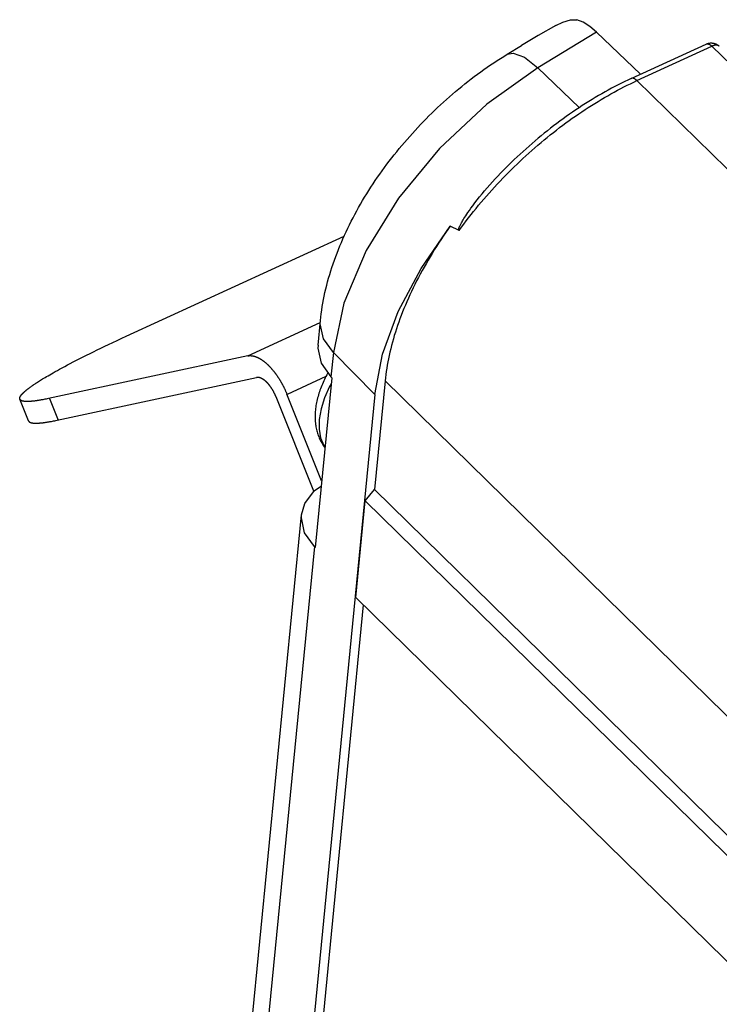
# Model space of a CAD drawing. Extents: x 0 to 594, y 0 to 420.
# Tile 97 of 131: x 450.34 to 456.32, y 177.3 to 185.72. Entities that reach past the tile are written whole.
import ezdxf

# ---------------------------------------------------------------- set-up
doc = ezdxf.new("R2010")
doc.units = 0
doc.header["$LTSCALE"] = 32.67
doc.layers.get('0').update_dxf_attribs({"linetype": 'CONTINUOUS'})

msp = doc.modelspace()

# ---------------------------------------------------------------- linework, layer by layer
at = {"color": 9, "linetype": 'CONTINUOUS'}
for p, q in [((455.2729, 185.6084), (454.7725, 185.3036)), ((455.6185, 185.1947), (456.2595, 185.489)), ((456.2595, 185.489), (513.2441, 129.6379)), ((455.125, 184.9643), (454.7725, 185.3036)), ((455.6185, 185.1947), (512.6032, 129.3437)), ((452.2919, 182.843), (452.912, 183.1277)), ((453.024, 182.8716), (453.0036, 182.663)), ((453.3782, 182.5121), (453.024, 182.8716)), ((452.9598, 182.6659), (452.628, 182.5136)), ((453.4662, 182.6303), (510.3904, 126.8386)), ((450.5989, 182.4802), (450.6729, 182.2953)), ((452.8619, 181.2132), (451.2678, 164.9025))]:
    msp.add_line(p, q, dxfattribs=at)
at = {"color": 7, "linetype": 'CONTINUOUS'}
for p, q in [((455.2729, 185.6084), (455.6484, 185.2492)), ((454.5082, 185.42), (454.6323, 185.4955)), ((455.5697, 185.2131), (456.2107, 185.5074)), ((454.0982, 183.9154), (454.0228, 183.9516)), ((451.2537, 183.0111), (453.1154, 183.8659)), ((452.8933, 182.9359), (452.9137, 183.1445)), ((451.1398, 182.9581), (451.1771, 182.9756)), ((451.1771, 182.9756), (451.2151, 182.9933)), ((451.2151, 182.9933), (451.2537, 183.0111)), ((450.975, 182.879), (451.0062, 182.8942)), ((451.0062, 182.8942), (451.0379, 182.9096)), ((451.0379, 182.9096), (451.0702, 182.9251)), ((451.0702, 182.9251), (451.103, 182.9407)), ((451.103, 182.9407), (451.1398, 182.9581)), ((452.2925, 182.8431), (450.5886, 182.478)), ((450.8013, 182.7915), (450.8286, 182.8056)), ((450.8286, 182.8056), (450.8566, 182.8199)), ((450.8566, 182.8199), (450.8853, 182.8344)), ((450.8853, 182.8344), (450.9146, 182.8491)), ((450.9146, 182.8491), (450.9445, 182.864)), ((450.9445, 182.864), (450.975, 182.879)), ((452.3595, 182.8366), (452.361, 182.8361)), ((452.361, 182.8361), (452.3625, 182.8355)), ((452.3647, 182.8347), (452.3662, 182.8341)), ((452.3662, 182.8341), (452.3677, 182.8335)), ((452.3677, 182.8335), (452.3692, 182.8328)), ((452.3692, 182.8328), (452.3708, 182.8322)), ((452.3708, 182.8322), (452.3723, 182.8316)), ((452.3723, 182.8316), (452.3738, 182.8309)), ((452.3738, 182.8309), (452.3753, 182.8302)), ((452.3753, 182.8302), (452.3768, 182.8295)), ((452.3768, 182.8295), (452.3784, 182.8288)), ((452.3784, 182.8288), (452.3799, 182.8281)), ((452.3822, 182.8269), (452.3837, 182.8262)), ((452.3837, 182.8262), (452.3853, 182.8254)), ((452.3853, 182.8254), (452.3868, 182.8246)), ((452.3868, 182.8246), (452.3884, 182.8238)), ((452.3884, 182.8238), (452.3899, 182.8229)), ((452.3899, 182.8229), (452.3915, 182.8221)), ((452.3915, 182.8221), (452.393, 182.8212)), ((452.393, 182.8212), (452.3946, 182.8204)), ((452.3946, 182.8204), (452.3961, 182.8195)), ((452.3961, 182.8195), (452.3977, 182.8186)), ((452.3977, 182.8186), (452.3992, 182.8176)), ((452.3992, 182.8176), (452.4008, 182.8167)), ((452.4008, 182.8167), (452.4024, 182.8157)), ((452.4024, 182.8157), (452.4039, 182.8148)), ((452.4039, 182.8148), (452.4055, 182.8138)), ((452.4055, 182.8138), (452.4071, 182.8128)), ((452.4071, 182.8128), (452.4086, 182.8118)), ((452.4086, 182.8118), (452.4102, 182.8108)), ((452.4102, 182.8108), (452.4118, 182.8097)), ((452.4118, 182.8097), (452.4134, 182.8087)), ((452.4134, 182.8087), (452.4149, 182.8076)), ((452.4149, 182.8076), (452.4165, 182.8065)), ((452.4165, 182.8065), (452.4181, 182.8054)), ((452.4181, 182.8054), (452.4197, 182.8043)), ((452.4197, 182.8043), (452.4212, 182.8032)), ((452.4212, 182.8032), (452.4228, 182.802)), ((452.4252, 182.8003), (452.4268, 182.7991)), ((452.4268, 182.7991), (452.4283, 182.7979)), ((452.4283, 182.7979), (452.4299, 182.7967)), ((450.6476, 182.7089), (450.6659, 182.7191)), ((450.6659, 182.7191), (450.6846, 182.7294)), ((450.6846, 182.7294), (450.7062, 182.7412)), ((450.7062, 182.7412), (450.7285, 182.7531)), ((450.7285, 182.7531), (450.7513, 182.7653)), ((450.7513, 182.7653), (450.7747, 182.7776)), ((450.7747, 182.7776), (450.8013, 182.7915)), ((452.4299, 182.7967), (452.4315, 182.7955)), ((452.4315, 182.7955), (452.4331, 182.7942)), ((452.4331, 182.7942), (452.4347, 182.793)), ((452.4347, 182.793), (452.4363, 182.7917)), ((452.4363, 182.7917), (452.4378, 182.7904)), ((452.4378, 182.7904), (452.4394, 182.7892)), ((452.4394, 182.7892), (452.441, 182.7878)), ((452.441, 182.7878), (452.4426, 182.7865)), ((452.4426, 182.7865), (452.4442, 182.7852)), ((452.4442, 182.7852), (452.4458, 182.7839)), ((452.4458, 182.7839), (452.4473, 182.7825)), ((452.4473, 182.7825), (452.4489, 182.7811)), ((452.4489, 182.7811), (452.4505, 182.7797)), ((452.4505, 182.7797), (452.4521, 182.7783)), ((452.4521, 182.7783), (452.4537, 182.7769)), ((452.4537, 182.7769), (452.4552, 182.7755)), ((452.4552, 182.7755), (452.4568, 182.774)), ((452.4568, 182.774), (452.4584, 182.7726)), ((452.4584, 182.7726), (452.46, 182.7711)), ((452.46, 182.7711), (452.4616, 182.7696)), ((452.4616, 182.7696), (452.4631, 182.7682)), ((452.4631, 182.7682), (452.4647, 182.7666)), ((452.4647, 182.7666), (452.4663, 182.7651)), ((452.4663, 182.7651), (452.4679, 182.7636)), ((452.4679, 182.7636), (452.4694, 182.7621)), ((452.4694, 182.7621), (452.471, 182.7605)), ((452.471, 182.7605), (452.4726, 182.7589)), ((452.4726, 182.7589), (452.4741, 182.7573)), ((452.4741, 182.7573), (452.4757, 182.7558)), ((452.4757, 182.7558), (452.478, 182.7533)), ((452.478, 182.7533), (452.4804, 182.7509)), ((452.4804, 182.7509), (452.4827, 182.7484)), ((452.4827, 182.7484), (452.4851, 182.7459)), ((452.4851, 182.7459), (452.4874, 182.7434)), ((452.4874, 182.7434), (452.4897, 182.7409)), ((452.4897, 182.7409), (452.492, 182.7383)), ((452.492, 182.7383), (452.4943, 182.7357)), ((452.4943, 182.7357), (452.4967, 182.7331)), ((452.4967, 182.7331), (452.499, 182.7304)), ((452.499, 182.7304), (452.5013, 182.7277)), ((452.5013, 182.7277), (452.5036, 182.725)), ((452.5036, 182.725), (452.5058, 182.7223)), ((452.5058, 182.7223), (452.5081, 182.7195)), ((452.5081, 182.7195), (452.5104, 182.7168)), ((452.5104, 182.7168), (452.5127, 182.714)), ((452.5127, 182.714), (452.5149, 182.7111)), ((450.5126, 182.6293), (450.5213, 182.6348)), ((450.5213, 182.6348), (450.5301, 182.6403)), ((450.5301, 182.6403), (450.5392, 182.6458)), ((450.5392, 182.6458), (450.5504, 182.6526)), ((450.5504, 182.6526), (450.5618, 182.6595)), ((450.5618, 182.6595), (450.5735, 182.6664)), ((450.5735, 182.6664), (450.5856, 182.6735)), ((450.5856, 182.6735), (450.5999, 182.6818)), ((450.5999, 182.6818), (450.6147, 182.6903)), ((450.6147, 182.6903), (450.6298, 182.6989)), ((450.6298, 182.6989), (450.6476, 182.7089)), ((450.6626, 182.2931), (452.3659, 182.6581)), ((452.4125, 182.6494), (452.4116, 182.6498)), ((452.4134, 182.6489), (452.4125, 182.6494)), ((452.4144, 182.6484), (452.4134, 182.6489)), ((452.4153, 182.6479), (452.4144, 182.6484)), ((452.4162, 182.6474), (452.4153, 182.6479)), ((452.4171, 182.6469), (452.4162, 182.6474)), ((452.418, 182.6463), (452.4171, 182.6469)), ((452.419, 182.6458), (452.418, 182.6463)), ((452.4199, 182.6452), (452.419, 182.6458)), ((452.4208, 182.6447), (452.4199, 182.6452)), ((452.4218, 182.6441), (452.4208, 182.6447)), ((452.4227, 182.6435), (452.4218, 182.6441)), ((452.4236, 182.6429), (452.4227, 182.6435)), ((452.4245, 182.6423), (452.4236, 182.6429)), ((452.4255, 182.6417), (452.4245, 182.6423)), ((452.4264, 182.6411), (452.4255, 182.6417)), ((452.4273, 182.6405), (452.4264, 182.6411)), ((452.4283, 182.6398), (452.4273, 182.6405)), ((452.4292, 182.6392), (452.4283, 182.6398)), ((452.4302, 182.6385), (452.4292, 182.6392)), ((452.4311, 182.6378), (452.4302, 182.6385)), ((452.4334, 182.6361), (452.4325, 182.6368)), ((452.4344, 182.6354), (452.4334, 182.6361)), ((452.4353, 182.6347), (452.4344, 182.6354)), ((452.4363, 182.6339), (452.4353, 182.6347)), ((452.4372, 182.6332), (452.4363, 182.6339)), ((452.4381, 182.6324), (452.4372, 182.6332)), ((452.4391, 182.6317), (452.4381, 182.6324)), ((452.44, 182.6309), (452.4391, 182.6317)), ((452.4409, 182.6301), (452.44, 182.6309)), ((452.4419, 182.6293), (452.4409, 182.6301)), ((452.5179, 182.7073), (452.5202, 182.7045)), ((452.5202, 182.7045), (452.5224, 182.7015)), ((452.5224, 182.7015), (452.5246, 182.6986)), ((452.5246, 182.6986), (452.5268, 182.6957)), ((452.5268, 182.6957), (452.529, 182.6927)), ((452.529, 182.6927), (452.5312, 182.6897)), ((452.5312, 182.6897), (452.5334, 182.6867)), ((452.5334, 182.6867), (452.5356, 182.6837)), ((452.5356, 182.6837), (452.5378, 182.6806)), ((452.5378, 182.6806), (452.5399, 182.6775)), ((452.5399, 182.6775), (452.5421, 182.6745)), ((452.5421, 182.6745), (452.5442, 182.6713)), ((452.5442, 182.6713), (452.5464, 182.6682)), ((452.5464, 182.6682), (452.5485, 182.6651)), ((452.5485, 182.6651), (452.5506, 182.6619)), ((452.5506, 182.6619), (452.5527, 182.6587)), ((452.5527, 182.6587), (452.5548, 182.6555)), ((452.5548, 182.6555), (452.5569, 182.6523)), ((452.5569, 182.6523), (452.5589, 182.649)), ((452.5589, 182.649), (452.561, 182.6458)), ((452.561, 182.6458), (452.563, 182.6425)), ((452.563, 182.6425), (452.5651, 182.6392)), ((452.5651, 182.6392), (452.5671, 182.6359)), ((452.5671, 182.6359), (452.5691, 182.6325)), ((452.5691, 182.6325), (452.5711, 182.6292)), ((453.0097, 182.6568), (452.868, 181.207)), ((453.0097, 182.6568), (453.0036, 182.663)), ((453.4662, 182.6303), (453.3756, 181.7024)), ((450.3919, 182.5438), (450.3937, 182.5454)), ((450.3937, 182.5454), (450.3957, 182.547)), ((450.3957, 182.547), (450.3976, 182.5486)), ((450.3976, 182.5486), (450.3996, 182.5503)), ((450.3996, 182.5503), (450.4016, 182.5519)), ((450.4016, 182.5519), (450.4037, 182.5536)), ((450.4037, 182.5536), (450.4058, 182.5553)), ((450.4058, 182.5553), (450.409, 182.5578)), ((450.409, 182.5578), (450.4123, 182.5604)), ((450.4123, 182.5604), (450.4156, 182.563)), ((450.4156, 182.563), (450.4191, 182.5656)), ((450.4191, 182.5656), (450.4226, 182.5682)), ((450.4226, 182.5682), (450.4262, 182.5709)), ((450.4262, 182.5709), (450.4299, 182.5736)), ((450.4299, 182.5736), (450.4336, 182.5764)), ((450.4336, 182.5764), (450.4375, 182.5792)), ((450.4375, 182.5792), (450.4414, 182.582)), ((450.4414, 182.582), (450.4454, 182.5848)), ((450.4454, 182.5848), (450.4508, 182.5886)), ((450.4578, 182.5934), (450.4635, 182.5973)), ((450.4635, 182.5973), (450.4694, 182.6013)), ((450.4694, 182.6013), (450.4754, 182.6053)), ((450.4754, 182.6053), (450.4816, 182.6094)), ((450.4816, 182.6094), (450.4878, 182.6135)), ((450.4878, 182.6135), (450.4959, 182.6187)), ((450.4959, 182.6187), (450.5041, 182.624)), ((450.5041, 182.624), (450.5126, 182.6293)), ((452.4428, 182.6285), (452.4419, 182.6293)), ((452.4438, 182.6277), (452.4428, 182.6285)), ((452.4447, 182.6269), (452.4438, 182.6277)), ((452.4456, 182.6261), (452.4447, 182.6269)), ((452.4466, 182.6253), (452.4456, 182.6261)), ((452.4475, 182.6244), (452.4466, 182.6253)), ((452.4485, 182.6236), (452.4475, 182.6244)), ((452.4494, 182.6227), (452.4485, 182.6236)), ((452.4503, 182.6218), (452.4494, 182.6227)), ((452.4513, 182.6209), (452.4503, 182.6218)), ((452.4522, 182.62), (452.4513, 182.6209)), ((452.4531, 182.6191), (452.4522, 182.62)), ((452.4541, 182.6182), (452.4531, 182.6191)), ((452.455, 182.6173), (452.4541, 182.6182)), ((452.4559, 182.6164), (452.455, 182.6173)), ((452.4569, 182.6154), (452.4559, 182.6164)), ((452.4578, 182.6145), (452.4569, 182.6154)), ((452.4587, 182.6135), (452.4578, 182.6145)), ((452.4597, 182.6126), (452.4587, 182.6135)), ((452.462, 182.6101), (452.461, 182.6111)), ((452.4629, 182.6091), (452.462, 182.6101)), ((452.4638, 182.6081), (452.4629, 182.6091)), ((452.4647, 182.6071), (452.4638, 182.6081)), ((452.4657, 182.6061), (452.4647, 182.6071)), ((452.4666, 182.6051), (452.4657, 182.6061)), ((452.4675, 182.6041), (452.4666, 182.6051)), ((452.4684, 182.603), (452.4675, 182.6041)), ((452.4693, 182.602), (452.4684, 182.603)), ((452.4702, 182.6009), (452.4693, 182.602)), ((452.4711, 182.5998), (452.4702, 182.6009)), ((452.472, 182.5988), (452.4711, 182.5998)), ((452.4729, 182.5977), (452.472, 182.5988)), ((452.4738, 182.5966), (452.4729, 182.5977)), ((452.4747, 182.5955), (452.4738, 182.5966)), ((452.4756, 182.5944), (452.4747, 182.5955)), ((452.4765, 182.5933), (452.4756, 182.5944)), ((452.4774, 182.5922), (452.4765, 182.5933)), ((452.4797, 182.5893), (452.4788, 182.5905)), ((452.481, 182.5876), (452.4797, 182.5893)), ((452.4823, 182.5859), (452.481, 182.5876)), ((452.4836, 182.5841), (452.4823, 182.5859)), ((452.4849, 182.5824), (452.4836, 182.5841)), ((452.4862, 182.5806), (452.4849, 182.5824)), ((452.4875, 182.5788), (452.4862, 182.5806)), ((452.4888, 182.577), (452.4875, 182.5788)), ((452.4901, 182.5751), (452.4888, 182.577)), ((452.4914, 182.5733), (452.4901, 182.5751)), ((452.4927, 182.5714), (452.4914, 182.5733)), ((452.4939, 182.5696), (452.4927, 182.5714)), ((452.4952, 182.5677), (452.4939, 182.5696)), ((452.4964, 182.5658), (452.4952, 182.5677)), ((452.4993, 182.5613), (452.4981, 182.5633)), ((452.5005, 182.5594), (452.4993, 182.5613)), ((452.5017, 182.5575), (452.5005, 182.5594)), ((452.5029, 182.5555), (452.5017, 182.5575)), ((452.5041, 182.5535), (452.5029, 182.5555)), ((452.5053, 182.5515), (452.5041, 182.5535)), ((452.5065, 182.5495), (452.5053, 182.5515)), ((452.5077, 182.5475), (452.5065, 182.5495)), ((452.5088, 182.5455), (452.5077, 182.5475)), ((452.51, 182.5435), (452.5088, 182.5455)), ((452.5711, 182.6292), (452.5731, 182.6258)), ((452.5731, 182.6258), (452.575, 182.6225)), ((452.575, 182.6225), (452.577, 182.6191)), ((452.577, 182.6191), (452.5789, 182.6157)), ((452.5789, 182.6157), (452.5809, 182.6123)), ((452.5809, 182.6123), (452.5828, 182.6088)), ((452.5828, 182.6088), (452.5847, 182.6054)), ((452.5847, 182.6054), (452.5865, 182.6019)), ((452.5865, 182.6019), (452.5884, 182.5985)), ((452.5884, 182.5985), (452.5903, 182.595)), ((452.5903, 182.595), (452.5921, 182.5915)), ((452.5921, 182.5915), (452.5939, 182.588)), ((452.5939, 182.588), (452.5957, 182.5845)), ((452.5957, 182.5845), (452.5975, 182.581)), ((452.5975, 182.581), (452.5993, 182.5774)), ((452.5993, 182.5774), (452.6011, 182.5739)), ((452.6011, 182.5739), (452.6028, 182.5703)), ((452.6028, 182.5703), (452.6046, 182.5667)), ((452.6046, 182.5667), (452.6063, 182.5632)), ((452.6063, 182.5632), (452.608, 182.5596)), ((452.608, 182.5596), (452.6097, 182.556)), ((452.6097, 182.556), (452.6113, 182.5524)), ((452.6113, 182.5524), (452.613, 182.5488)), ((452.613, 182.5488), (452.6146, 182.5452)), ((450.4185, 182.2877), (450.3445, 182.4726)), ((450.3666, 182.52), (450.3679, 182.5214)), ((450.3679, 182.5214), (450.3692, 182.5228)), ((450.3692, 182.5228), (450.3706, 182.5242)), ((450.3706, 182.5242), (450.372, 182.5256)), ((450.372, 182.5256), (450.3735, 182.527)), ((450.3735, 182.527), (450.375, 182.5285)), ((450.375, 182.5285), (450.3765, 182.53)), ((450.3765, 182.53), (450.3781, 182.5314)), ((450.3781, 182.5314), (450.3797, 182.5329)), ((450.3797, 182.5329), (450.3813, 182.5344)), ((450.3813, 182.5344), (450.383, 182.536)), ((450.383, 182.536), (450.3847, 182.5375)), ((450.3847, 182.5375), (450.3864, 182.5391)), ((450.3864, 182.5391), (450.3882, 182.5406)), ((450.3882, 182.5406), (450.39, 182.5422)), ((450.39, 182.5422), (450.3919, 182.5438)), ((450.4984, 182.4614), (450.4935, 182.4607)), ((450.505, 182.4625), (450.4984, 182.4614)), ((450.5204, 182.465), (450.5135, 182.4638)), ((450.5275, 182.4662), (450.5204, 182.465)), ((450.5347, 182.4675), (450.5275, 182.4662)), ((450.542, 182.4688), (450.5347, 182.4675)), ((450.5494, 182.4702), (450.542, 182.4688)), ((450.5589, 182.472), (450.5494, 182.4702)), ((450.5686, 182.4739), (450.5589, 182.472)), ((450.5785, 182.4759), (450.5686, 182.4739)), ((450.5886, 182.478), (450.5785, 182.4759)), ((453.3782, 182.5121), (452.4722, 173.2421)), ((452.5111, 182.5415), (452.51, 182.5435)), ((452.5122, 182.5394), (452.5111, 182.5415)), ((452.5133, 182.5374), (452.5122, 182.5394)), ((452.5145, 182.5353), (452.5133, 182.5374)), ((452.5156, 182.5332), (452.5145, 182.5353)), ((452.5166, 182.5312), (452.5156, 182.5332)), ((452.5174, 182.5298), (452.5166, 182.5312)), ((452.5184, 182.5277), (452.5174, 182.5298)), ((452.5195, 182.5256), (452.5184, 182.5277)), ((452.5205, 182.5235), (452.5195, 182.5256)), ((452.5216, 182.5214), (452.5205, 182.5235)), ((452.5226, 182.5193), (452.5216, 182.5214)), ((452.5236, 182.5171), (452.5226, 182.5193)), ((452.5246, 182.515), (452.5236, 182.5171)), ((452.5256, 182.5129), (452.5246, 182.515)), ((452.5266, 182.5107), (452.5256, 182.5129)), ((452.5275, 182.5086), (452.5266, 182.5107)), ((452.5285, 182.5064), (452.5275, 182.5086)), ((452.5294, 182.5043), (452.5285, 182.5064)), ((452.5304, 182.5021), (452.5294, 182.5043)), ((452.5313, 182.4999), (452.5304, 182.5021)), ((452.5322, 182.4978), (452.5313, 182.4999)), ((452.5331, 182.4956), (452.5322, 182.4978)), ((452.534, 182.4934), (452.5331, 182.4956)), ((452.8571, 181.6862), (452.534, 182.4934)), ((452.6146, 182.5452), (452.6162, 182.5415)), ((452.6162, 182.5415), (452.6178, 182.5379)), ((452.6178, 182.5379), (452.6194, 182.5343)), ((452.6194, 182.5343), (452.621, 182.5306)), ((452.621, 182.5306), (452.6225, 182.527)), ((452.6225, 182.527), (452.624, 182.5233)), ((452.624, 182.5233), (452.6255, 182.5197)), ((452.6255, 182.5197), (452.627, 182.516)), ((452.9235, 181.7754), (452.627, 182.516)), ((450.3981, 182.4532), (450.3961, 182.4533)), ((450.4001, 182.4532), (450.3981, 182.4532)), ((450.4021, 182.4531), (450.4001, 182.4532)), ((450.4042, 182.4531), (450.4021, 182.4531)), ((450.4063, 182.4531), (450.4042, 182.4531)), ((450.4084, 182.4531), (450.4063, 182.4531)), ((450.4106, 182.4531), (450.4084, 182.4531)), ((450.4128, 182.4531), (450.4106, 182.4531)), ((450.4151, 182.4532), (450.4128, 182.4531)), ((450.4173, 182.4532), (450.4151, 182.4532)), ((450.4197, 182.4533), (450.4173, 182.4532)), ((450.422, 182.4534), (450.4197, 182.4533)), ((450.4244, 182.4535), (450.422, 182.4534)), ((450.4268, 182.4536), (450.4244, 182.4535)), ((450.4293, 182.4538), (450.4268, 182.4536)), ((450.4317, 182.4539), (450.4293, 182.4538)), ((450.4343, 182.4541), (450.4317, 182.4539)), ((450.4368, 182.4543), (450.4343, 182.4541)), ((450.4394, 182.4545), (450.4368, 182.4543)), ((450.442, 182.4547), (450.4394, 182.4545)), ((450.4447, 182.4549), (450.442, 182.4547)), ((450.4487, 182.4552), (450.4447, 182.4549)), ((450.4529, 182.4556), (450.4487, 182.4552)), ((450.4571, 182.4561), (450.4529, 182.4556)), ((450.4614, 182.4565), (450.4571, 182.4561)), ((450.4657, 182.457), (450.4614, 182.4565)), ((450.4702, 182.4576), (450.4657, 182.457)), ((450.4747, 182.4581), (450.4702, 182.4576)), ((450.4793, 182.4587), (450.4747, 182.4581)), ((450.4839, 182.4594), (450.4793, 182.4587)), ((450.4887, 182.46), (450.4839, 182.4594)), ((450.4935, 182.4607), (450.4887, 182.46)), ((450.6525, 182.291), (450.6626, 182.2931)), ((450.4692, 182.2685), (450.4711, 182.2684)), ((450.4711, 182.2684), (450.4731, 182.2683)), ((450.4731, 182.2683), (450.4751, 182.2683)), ((450.4751, 182.2683), (450.4772, 182.2682)), ((450.4772, 182.2682), (450.4793, 182.2682)), ((450.4793, 182.2682), (450.4814, 182.2682)), ((450.4814, 182.2682), (450.4835, 182.2682)), ((450.4835, 182.2682), (450.4857, 182.2682)), ((450.4857, 182.2682), (450.488, 182.2683)), ((450.488, 182.2683), (450.4902, 182.2683)), ((450.4902, 182.2683), (450.4925, 182.2684)), ((450.4925, 182.2684), (450.4948, 182.2685)), ((450.4948, 182.2685), (450.4972, 182.2686)), ((450.5008, 182.2687), (450.5033, 182.2689)), ((450.5033, 182.2689), (450.5058, 182.269)), ((450.5058, 182.269), (450.5083, 182.2692)), ((450.5083, 182.2692), (450.5108, 182.2694)), ((450.5108, 182.2694), (450.5134, 182.2696)), ((450.5134, 182.2696), (450.516, 182.2698)), ((450.516, 182.2698), (450.5187, 182.27)), ((450.5187, 182.27), (450.5214, 182.2702)), ((450.5214, 182.2702), (450.5255, 182.2706)), ((450.5255, 182.2706), (450.5297, 182.271)), ((450.5297, 182.271), (450.5339, 182.2715)), ((450.5339, 182.2715), (450.5383, 182.272)), ((450.5383, 182.272), (450.5427, 182.2725)), ((450.5427, 182.2725), (450.5472, 182.2731)), ((450.5472, 182.2731), (450.5517, 182.2736)), ((450.5517, 182.2736), (450.5564, 182.2743)), ((450.5564, 182.2743), (450.5611, 182.2749)), ((450.5611, 182.2749), (450.5659, 182.2756)), ((450.5659, 182.2756), (450.5707, 182.2763)), ((450.5707, 182.2763), (450.5773, 182.2773)), ((450.5773, 182.2773), (450.5841, 182.2784)), ((450.5841, 182.2784), (450.5875, 182.2789)), ((450.5875, 182.2789), (450.5944, 182.2801)), ((450.5944, 182.2801), (450.6015, 182.2813)), ((450.6015, 182.2813), (450.6087, 182.2826)), ((450.6087, 182.2826), (450.616, 182.2839)), ((450.616, 182.2839), (450.6234, 182.2853)), ((450.6234, 182.2853), (450.6329, 182.2871)), ((450.6329, 182.2871), (450.6426, 182.289)), ((450.6426, 182.289), (450.6525, 182.291)), ((453.2971, 181.6041), (453.3756, 181.7024)), ((453.3756, 181.7024), (510.28, 125.93)), ((453.2163, 180.7777), (453.2971, 181.6041)), ((453.2971, 181.6041), (510.2643, 125.7701)), ((451.1575, 165.1754), (452.7516, 181.4861)), ((452.868, 181.207), (452.8618, 181.2132)), ((453.2792, 180.7161), (451.6469, 164.0144)), ((510.1836, 124.9437), (453.2163, 180.7777))]:
    msp.add_line(p, q, dxfattribs=at)
for points in [[(454.924, 185.6646), (454.7753, 185.5805), (454.6322, 185.4956)], [(454.924, 185.6646), (454.9851, 185.6946), (455.0492, 185.7152), (455.1044, 185.7154)], [(455.2729, 185.6084), (455.2155, 185.6573), (455.1594, 185.6929), (455.1044, 185.7154)], [(456.2107, 185.5074), (456.2122, 185.5081), (456.2151, 185.5093), (456.2181, 185.5104), (456.221, 185.5114), (456.2241, 185.5124), (456.2271, 185.5132), (456.2302, 185.514), (456.2333, 185.5146), (456.2364, 185.5152), (456.2395, 185.5157), (456.2427, 185.516), (456.2459, 185.5163), (456.2491, 185.5164), (456.2522, 185.5165), (456.2554, 185.5164), (456.2586, 185.5163), (456.2618, 185.516), (456.265, 185.5157), (456.2682, 185.5152), (456.2714, 185.5147), (456.2745, 185.514), (456.2776, 185.5132), (456.2807, 185.5124), (456.2838, 185.5114), (456.2869, 185.5103), (456.2899, 185.5092), (456.2929, 185.5079), (456.2958, 185.5066), (456.2987, 185.5051), (456.3016, 185.5035), (456.3044, 185.5019), (456.3072, 185.5001), (456.3099, 185.4983), (456.3125, 185.4964), (456.3151, 185.4944), (456.3176, 185.4923), (456.32, 185.4901), (456.3224, 185.4879)], [(452.9137, 183.1445), (452.9168, 183.174), (452.9204, 183.2037), (452.9245, 183.2336), (452.9291, 183.2636), (452.9342, 183.2939), (452.9399, 183.3242), (452.9459, 183.3546), (452.9525, 183.3851), (452.9596, 183.4157), (452.9671, 183.4463), (452.9751, 183.4769), (452.9836, 183.5076), (452.9925, 183.5383), (453.0019, 183.5689), (453.0117, 183.5995), (453.0219, 183.6302), (453.0326, 183.6608), (453.0437, 183.6913), (453.0552, 183.7219), (453.0671, 183.7523), (453.0795, 183.7827), (453.0922, 183.813), (453.1053, 183.8433), (453.1188, 183.8734), (453.1327, 183.9035), (453.1469, 183.9335), (453.1616, 183.9634), (453.1765, 183.9931), (453.1919, 184.0228), (453.2076, 184.0524), (453.2236, 184.0818), (453.2399, 184.1111), (453.2566, 184.1403), (453.2737, 184.1694), (453.291, 184.1983), (453.3087, 184.2271), (453.3267, 184.2558), (453.345, 184.2843), (453.3635, 184.3127), (453.3824, 184.3409), (453.4016, 184.369), (453.4211, 184.3969), (453.4409, 184.4247), (453.4609, 184.4523), (453.4813, 184.4797), (453.5019, 184.507), (453.5227, 184.5341), (453.5439, 184.561), (453.5653, 184.5877), (453.5869, 184.6143), (453.6088, 184.6407), (453.631, 184.6669), (453.6534, 184.6929), (453.6761, 184.7187), (453.699, 184.7443), (453.7221, 184.7697), (453.7455, 184.7949), (453.769, 184.8199), (453.7929, 184.8446), (453.8169, 184.8692), (453.8411, 184.8935), (453.8656, 184.9177), (453.8903, 184.9416), (453.9152, 184.9652), (453.9403, 184.9887), (453.9655, 185.0118), (453.991, 185.0348), (454.0167, 185.0575), (454.0426, 185.08), (454.0686, 185.1022), (454.0949, 185.1241), (454.1213, 185.1458), (454.1479, 185.1673), (454.1746, 185.1884), (454.2016, 185.2093), (454.2287, 185.2299), (454.2559, 185.2503), (454.2834, 185.2703), (454.311, 185.2901), (454.3387, 185.3095), (454.3666, 185.3287), (454.3946, 185.3476), (454.4228, 185.3662), (454.4511, 185.3844), (454.4796, 185.4023), (454.5082, 185.42)], [(455.5697, 185.2131), (455.5417, 185.2001), (455.5138, 185.1867), (455.4858, 185.1729), (455.4578, 185.1588), (455.4298, 185.1444), (455.4018, 185.1296), (455.3738, 185.1145), (455.3459, 185.099), (455.318, 185.0832), (455.2901, 185.0671), (455.2622, 185.0506), (455.2344, 185.0338), (455.2067, 185.0167), (455.179, 184.9993), (455.1514, 184.9816), (455.1238, 184.9635), (455.0963, 184.9451), (455.0689, 184.9265), (455.0416, 184.9075), (455.0143, 184.8883), (454.9872, 184.8687), (454.9601, 184.8489), (454.9331, 184.8288), (454.9063, 184.8084), (454.8795, 184.7877), (454.8529, 184.7668), (454.8264, 184.7456), (454.8001, 184.7242), (454.7738, 184.7024), (454.7477, 184.6805), (454.7218, 184.6583), (454.696, 184.6358), (454.6703, 184.6131), (454.6448, 184.5902), (454.6195, 184.567), (454.5944, 184.5436), (454.5694, 184.52), (454.5446, 184.4962), (454.5195, 184.4717)], [(454.0982, 183.9154), (454.0979, 183.9156), (454.0976, 183.9157), (454.0973, 183.9159), (454.0971, 183.9162), (454.0968, 183.9164), (454.0966, 183.9167), (454.0964, 183.9169), (454.0962, 183.9172), (454.0961, 183.9176), (454.0959, 183.9179), (454.0957, 183.9183), (454.0956, 183.9188), (454.0955, 183.9193), (454.0954, 183.9198), (454.0953, 183.9204), (454.0953, 183.921), (454.0953, 183.9218), (454.0953, 183.9226), (454.0953, 183.9235), (454.0954, 183.9245), (454.0956, 183.9256), (454.0958, 183.9269), (454.0961, 183.9284), (454.0965, 183.93), (454.097, 183.9319), (454.0976, 183.9339), (454.0983, 183.9362), (454.0993, 183.9388), (454.1004, 183.9417), (454.1017, 183.945), (454.1032, 183.9486), (454.105, 183.9526), (454.1071, 183.957), (454.1095, 183.962), (454.1123, 183.9675), (454.1156, 183.9736), (454.1192, 183.9803), (454.1234, 183.9877), (454.1281, 183.9959), (454.1336, 184.0051), (454.1399, 184.0155), (454.1472, 184.027), (454.1553, 184.0396), (454.1644, 184.0533), (454.1745, 184.0683), (454.1862, 184.0851), (454.1998, 184.1041), (454.2156, 184.1258), (454.2337, 184.1498), (454.2532, 184.1751), (454.2735, 184.2008), (454.2945, 184.2266), (454.316, 184.2524), (454.3379, 184.2781), (454.3603, 184.3037), (454.383, 184.3292), (454.406, 184.3545), (454.4294, 184.3796), (454.4531, 184.4044), (454.477, 184.4291), (454.5012, 184.4535), (454.5195, 184.4717)], [(453.3782, 182.5121), (453.4452, 182.8578), (453.5786, 183.2209), (453.7735, 183.5898), (454.0228, 183.9516)], [(454.0228, 183.9516), (454.0023, 183.9228), (453.9822, 183.8938), (453.9623, 183.8648), (453.9428, 183.8358), (453.9236, 183.8066), (453.9048, 183.7774), (453.8863, 183.7481), (453.8681, 183.7187), (453.8503, 183.6894), (453.8328, 183.6599), (453.8157, 183.6305), (453.799, 183.601), (453.7826, 183.5715), (453.7666, 183.5419), (453.7509, 183.5124), (453.7357, 183.4829), (453.7208, 183.4534), (453.7063, 183.4239), (453.6922, 183.3944), (453.6784, 183.3649), (453.6651, 183.3355), (453.6521, 183.3061), (453.6396, 183.2768), (453.6274, 183.2475), (453.6157, 183.2183), (453.6044, 183.1891), (453.5934, 183.16), (453.5829, 183.131), (453.5728, 183.1021), (453.5631, 183.0733), (453.5539, 183.0446), (453.545, 183.016), (453.5366, 182.9875), (453.5286, 182.9591), (453.521, 182.9308), (453.5139, 182.9027), (453.5071, 182.8747), (453.5009, 182.8469), (453.495, 182.8192), (453.4896, 182.7917), (453.4846, 182.7644), (453.4801, 182.7372), (453.4759, 182.7102), (453.4723, 182.6834), (453.469, 182.6567), (453.4662, 182.6303)], [(452.8933, 182.9358), (452.8919, 182.9089), (452.9203, 182.7817), (453.0035, 182.663)], [(452.2925, 182.8431), (452.2931, 182.8433), (452.2937, 182.8434), (452.2944, 182.8435), (452.295, 182.8436), (452.2956, 182.8437), (452.2963, 182.8438), (452.2969, 182.8439), (452.2975, 182.844), (452.2982, 182.8441), (452.2988, 182.8442), (452.2995, 182.8443), (452.3001, 182.8444), (452.3007, 182.8445), (452.3014, 182.8446), (452.302, 182.8446), (452.3027, 182.8447), (452.3033, 182.8448), (452.304, 182.8448), (452.3046, 182.8449), (452.3053, 182.8449), (452.3059, 182.845), (452.3066, 182.845), (452.3073, 182.845), (452.3079, 182.8451), (452.3086, 182.8451), (452.3092, 182.8451), (452.3099, 182.8452), (452.3106, 182.8452), (452.3112, 182.8452), (452.3119, 182.8452), (452.3126, 182.8452), (452.3132, 182.8452), (452.3139, 182.8452), (452.3146, 182.8452), (452.3153, 182.8452), (452.3159, 182.8452), (452.3166, 182.8451), (452.3173, 182.8451), (452.318, 182.8451), (452.3187, 182.8451), (452.3193, 182.845), (452.32, 182.845), (452.3207, 182.8449), (452.3214, 182.8449), (452.3221, 182.8448), (452.3228, 182.8448), (452.3235, 182.8447), (452.3242, 182.8447), (452.3249, 182.8446), (452.3256, 182.8445), (452.3262, 182.8445), (452.3269, 182.8444), (452.3276, 182.8443), (452.3283, 182.8442), (452.329, 182.8441), (452.3297, 182.844), (452.3304, 182.8439), (452.3312, 182.8438), (452.3319, 182.8437), (452.3326, 182.8436), (452.3333, 182.8435), (452.334, 182.8434), (452.3347, 182.8432), (452.3354, 182.8431), (452.3361, 182.843), (452.3368, 182.8428), (452.3375, 182.8427), (452.3383, 182.8425), (452.339, 182.8424), (452.3397, 182.8422), (452.3404, 182.8421), (452.3411, 182.8419), (452.3419, 182.8418), (452.3426, 182.8416), (452.3433, 182.8414), (452.344, 182.8412), (452.3448, 182.8411), (452.3455, 182.8409), (452.3462, 182.8407), (452.3469, 182.8405), (452.3477, 182.8403), (452.3484, 182.8401), (452.3491, 182.8399), (452.3499, 182.8397), (452.3506, 182.8395), (452.3513, 182.8393), (452.3521, 182.839), (452.3528, 182.8388), (452.3535, 182.8386), (452.3543, 182.8383), (452.355, 182.8381), (452.3558, 182.8379), (452.3565, 182.8376), (452.3572, 182.8374), (452.358, 182.8371), (452.3587, 182.8369), (452.3595, 182.8366)], [(452.3625, 182.8355), (452.364, 182.8349), (452.3647, 182.8347)], [(452.3799, 182.8281), (452.3814, 182.8273), (452.3822, 182.8269)], [(452.4228, 182.802), (452.4244, 182.8009), (452.4252, 182.8003)], [(452.4116, 182.6498), (452.4112, 182.65), (452.4107, 182.6503), (452.4102, 182.6505), (452.4098, 182.6507), (452.4093, 182.6509), (452.4089, 182.6511), (452.4084, 182.6514), (452.408, 182.6516), (452.4075, 182.6518), (452.4071, 182.652), (452.4066, 182.6522), (452.4062, 182.6524), (452.4057, 182.6526), (452.4053, 182.6528), (452.4048, 182.6529), (452.4044, 182.6531), (452.4039, 182.6533), (452.4035, 182.6535), (452.403, 182.6537), (452.4026, 182.6539), (452.4021, 182.654), (452.4017, 182.6542), (452.4012, 182.6544), (452.4008, 182.6545), (452.4003, 182.6547), (452.3999, 182.6548), (452.3995, 182.655), (452.399, 182.6552), (452.3986, 182.6553), (452.3981, 182.6555), (452.3977, 182.6556), (452.3973, 182.6557), (452.3968, 182.6559), (452.3964, 182.656), (452.3959, 182.6562), (452.3955, 182.6563), (452.3951, 182.6564), (452.3946, 182.6565), (452.3942, 182.6567), (452.3938, 182.6568), (452.3933, 182.6569), (452.3929, 182.657), (452.3925, 182.6571), (452.392, 182.6572), (452.3916, 182.6573), (452.3912, 182.6574), (452.3907, 182.6575), (452.3903, 182.6576), (452.3899, 182.6577), (452.3895, 182.6578), (452.389, 182.6579), (452.3886, 182.658), (452.3882, 182.6581), (452.3878, 182.6582), (452.3873, 182.6582), (452.3869, 182.6583), (452.3865, 182.6584), (452.3861, 182.6584), (452.3857, 182.6585), (452.3852, 182.6586), (452.3848, 182.6586), (452.3844, 182.6587), (452.384, 182.6587), (452.3836, 182.6588), (452.3832, 182.6588), (452.3828, 182.6589), (452.3823, 182.6589), (452.3819, 182.659), (452.3815, 182.659), (452.3811, 182.659), (452.3807, 182.6591), (452.3803, 182.6591), (452.3799, 182.6591), (452.3795, 182.6591), (452.3791, 182.6592), (452.3787, 182.6592), (452.3783, 182.6592), (452.3779, 182.6592), (452.3775, 182.6592), (452.3771, 182.6592), (452.3767, 182.6592), (452.3763, 182.6592), (452.3759, 182.6592), (452.3755, 182.6592), (452.3751, 182.6592), (452.3747, 182.6592), (452.3743, 182.6592), (452.3739, 182.6592), (452.3735, 182.6591), (452.3731, 182.6591), (452.3727, 182.6591), (452.3723, 182.6591), (452.3719, 182.659), (452.3716, 182.659), (452.3712, 182.659), (452.3708, 182.6589), (452.3704, 182.6589), (452.37, 182.6588), (452.3696, 182.6588), (452.3693, 182.6587), (452.3689, 182.6587), (452.3685, 182.6586), (452.3681, 182.6586), (452.3678, 182.6585), (452.3674, 182.6584), (452.367, 182.6584), (452.3666, 182.6583), (452.3659, 182.6581)], [(452.4325, 182.6368), (452.432, 182.6371), (452.4311, 182.6378)], [(452.5149, 182.7111), (452.5172, 182.7083), (452.5179, 182.7073)], [(452.9779, 182.6996), (452.9745, 182.6935), (452.9675, 182.6807), (452.9608, 182.6678), (452.9542, 182.6548), (452.9478, 182.6418), (452.9417, 182.6288), (452.9357, 182.6157), (452.93, 182.6025), (452.9245, 182.5894), (452.9193, 182.5762), (452.9142, 182.563), (452.9094, 182.5498), (452.9049, 182.5365), (452.9006, 182.5233), (452.8965, 182.5101), (452.8927, 182.4969), (452.8891, 182.4836), (452.8858, 182.4704), (452.8828, 182.4573), (452.8801, 182.4442), (452.8776, 182.4311), (452.8754, 182.4181), (452.8734, 182.4052), (452.8718, 182.3924), (452.8704, 182.3796)], [(450.4508, 182.5886), (450.4564, 182.5925), (450.4578, 182.5934)], [(452.461, 182.6111), (452.4606, 182.6116), (452.4597, 182.6126)], [(452.4788, 182.5905), (452.4783, 182.591), (452.4774, 182.5922)], [(452.4981, 182.5633), (452.4977, 182.5639), (452.4964, 182.5658)], [(450.3445, 182.4726), (450.3445, 182.4727), (450.3443, 182.4731), (450.3442, 182.4735), (450.3441, 182.4739), (450.3439, 182.4743), (450.3438, 182.4747), (450.3437, 182.4751), (450.3436, 182.4755), (450.3436, 182.4759), (450.3435, 182.4763), (450.3434, 182.4767), (450.3434, 182.4771), (450.3433, 182.4776), (450.3433, 182.478), (450.3433, 182.4784), (450.3433, 182.4788), (450.3433, 182.4793), (450.3433, 182.4797), (450.3433, 182.4802), (450.3433, 182.4806), (450.3433, 182.4811), (450.3434, 182.4815), (450.3434, 182.482), (450.3435, 182.4824), (450.3435, 182.4829), (450.3436, 182.4834), (450.3437, 182.4838), (450.3438, 182.4843), (450.3439, 182.4848), (450.344, 182.4853), (450.3441, 182.4858), (450.3442, 182.4863), (450.3444, 182.4867), (450.3445, 182.4872), (450.3447, 182.4877), (450.3449, 182.4882), (450.345, 182.4888), (450.3452, 182.4893), (450.3454, 182.4898), (450.3456, 182.4903), (450.3458, 182.4908), (450.346, 182.4913), (450.3463, 182.4919), (450.3465, 182.4924), (450.3468, 182.4929), (450.347, 182.4935), (450.3473, 182.494), (450.3475, 182.4946), (450.3478, 182.4951), (450.3481, 182.4957), (450.3484, 182.4962), (450.3487, 182.4968), (450.3491, 182.4974), (450.3494, 182.4979), (450.3497, 182.4985), (450.3501, 182.4991), (450.3504, 182.4996), (450.3508, 182.5002), (450.3512, 182.5008), (450.3515, 182.5014), (450.3519, 182.502), (450.3523, 182.5026), (450.3527, 182.5032), (450.3532, 182.5038), (450.3536, 182.5044), (450.354, 182.505), (450.3545, 182.5056), (450.3549, 182.5062), (450.3554, 182.5069), (450.3559, 182.5075), (450.3563, 182.5081), (450.3568, 182.5087), (450.3573, 182.5094), (450.3578, 182.51), (450.3584, 182.5106), (450.3589, 182.5113), (450.3594, 182.5119), (450.36, 182.5126), (450.3605, 182.5132), (450.3611, 182.5139), (450.3617, 182.5146), (450.3622, 182.5152), (450.3628, 182.5159), (450.3634, 182.5166), (450.364, 182.5172), (450.3647, 182.5179), (450.3653, 182.5186), (450.3659, 182.5193), (450.3666, 182.52)], [(450.3961, 182.4533), (450.3942, 182.4534), (450.3933, 182.4535), (450.3923, 182.4535), (450.3914, 182.4536), (450.3905, 182.4536), (450.3896, 182.4537), (450.3886, 182.4538), (450.3878, 182.4538), (450.3869, 182.4539), (450.386, 182.454), (450.3851, 182.4541), (450.3843, 182.4542), (450.3834, 182.4543), (450.3826, 182.4543), (450.3817, 182.4544), (450.3809, 182.4545), (450.3801, 182.4547), (450.3793, 182.4548), (450.3785, 182.4549), (450.3777, 182.455), (450.3769, 182.4551), (450.3761, 182.4552), (450.3754, 182.4554), (450.3746, 182.4555), (450.3739, 182.4556), (450.3731, 182.4558), (450.3724, 182.4559), (450.3717, 182.4561), (450.371, 182.4562), (450.3703, 182.4564), (450.3696, 182.4565), (450.3689, 182.4567), (450.3682, 182.4569), (450.3675, 182.457), (450.3669, 182.4572), (450.3662, 182.4574), (450.3656, 182.4575), (450.365, 182.4577), (450.3643, 182.4579), (450.3637, 182.4581), (450.3631, 182.4583), (450.3625, 182.4585), (450.3619, 182.4587), (450.3614, 182.4589), (450.3608, 182.4591), (450.3602, 182.4593), (450.3597, 182.4596), (450.3592, 182.4598), (450.3586, 182.46), (450.3581, 182.4602), (450.3576, 182.4605), (450.3571, 182.4607), (450.3566, 182.4609), (450.3561, 182.4612), (450.3556, 182.4614), (450.3552, 182.4617), (450.3547, 182.4619), (450.3543, 182.4622), (450.3538, 182.4624), (450.3534, 182.4627), (450.353, 182.463), (450.3525, 182.4633), (450.3521, 182.4635), (450.3517, 182.4638), (450.3514, 182.4641), (450.351, 182.4644), (450.3506, 182.4647), (450.3502, 182.465), (450.3499, 182.4653), (450.3496, 182.4656), (450.3492, 182.4659), (450.3489, 182.4662), (450.3486, 182.4665), (450.3483, 182.4668), (450.348, 182.4671), (450.3477, 182.4674), (450.3474, 182.4678), (450.3471, 182.4681), (450.3469, 182.4684), (450.3466, 182.4688), (450.3464, 182.4691), (450.3462, 182.4695), (450.3459, 182.4698), (450.3457, 182.4702), (450.3455, 182.4705), (450.3453, 182.4709), (450.3451, 182.4712), (450.3449, 182.4716), (450.3448, 182.472), (450.3446, 182.4724), (450.3445, 182.4726)], [(450.5135, 182.4638), (450.5067, 182.4627), (450.505, 182.4625)], [(452.8704, 182.3796), (452.8693, 182.3668), (452.8684, 182.3541), (452.8679, 182.3416), (452.8676, 182.3293), (452.8676, 182.317), (452.8679, 182.3049), (452.8685, 182.293), (452.8693, 182.2812), (452.8704, 182.2696), (452.8718, 182.2582), (452.8734, 182.2469), (452.8752, 182.2358), (452.8773, 182.2249), (452.8797, 182.2141), (452.8822, 182.2036), (452.885, 182.1932), (452.8881, 182.183), (452.8913, 182.173), (452.8948, 182.1632), (452.8985, 182.1536), (452.9024, 182.1441), (452.9065, 182.1348), (452.9108, 182.1257), (452.9153, 182.1168), (452.92, 182.108), (452.9249, 182.0995), (452.93, 182.0911), (452.9353, 182.0829), (452.9408, 182.0748), (452.9465, 182.0669), (452.9514, 182.0605)], [(450.4185, 182.2877), (450.4186, 182.2875), (450.4188, 182.2871), (450.419, 182.2867), (450.4191, 182.2864), (450.4193, 182.286), (450.4195, 182.2856), (450.4197, 182.2853), (450.4199, 182.2849), (450.4202, 182.2846), (450.4204, 182.2842), (450.4206, 182.2839), (450.4209, 182.2836), (450.4212, 182.2832), (450.4214, 182.2829), (450.4217, 182.2826), (450.422, 182.2822), (450.4223, 182.2819), (450.4226, 182.2816), (450.4229, 182.2813), (450.4232, 182.281), (450.4236, 182.2807), (450.4239, 182.2804), (450.4243, 182.2801), (450.4246, 182.2798), (450.425, 182.2795), (450.4254, 182.2792), (450.4258, 182.2789), (450.4261, 182.2786), (450.4266, 182.2784), (450.427, 182.2781), (450.4274, 182.2778), (450.4278, 182.2776), (450.4283, 182.2773), (450.4287, 182.277), (450.4292, 182.2768), (450.4296, 182.2765), (450.4301, 182.2763), (450.4306, 182.2761), (450.4311, 182.2758), (450.4316, 182.2756), (450.4321, 182.2753), (450.4326, 182.2751), (450.4332, 182.2749), (450.4337, 182.2747), (450.4343, 182.2745), (450.4348, 182.2742), (450.4354, 182.274), (450.436, 182.2738), (450.4366, 182.2736), (450.4371, 182.2734), (450.4377, 182.2732), (450.4384, 182.273), (450.439, 182.2729), (450.4396, 182.2727), (450.4403, 182.2725), (450.4409, 182.2723), (450.4416, 182.2721), (450.4422, 182.272), (450.4429, 182.2718), (450.4436, 182.2716), (450.4443, 182.2715), (450.445, 182.2713), (450.4457, 182.2712), (450.4464, 182.271), (450.4471, 182.2709), (450.4479, 182.2708), (450.4486, 182.2706), (450.4494, 182.2705), (450.4501, 182.2704), (450.4509, 182.2702), (450.4517, 182.2701), (450.4525, 182.27), (450.4533, 182.2699), (450.4541, 182.2698), (450.4549, 182.2697), (450.4557, 182.2696), (450.4566, 182.2695), (450.4574, 182.2694), (450.4583, 182.2693), (450.4591, 182.2692), (450.46, 182.2691), (450.4609, 182.269), (450.4618, 182.269), (450.4627, 182.2689), (450.4636, 182.2688), (450.4645, 182.2687), (450.4654, 182.2687), (450.4663, 182.2686), (450.4673, 182.2686), (450.4692, 182.2685)], [(450.4972, 182.2686), (450.4984, 182.2686), (450.5008, 182.2687)], [(452.7516, 181.4859), (452.7789, 181.5832), (452.862, 181.6927), (452.919, 181.7297)], [(452.8618, 181.2132), (452.7786, 181.3318), (452.7503, 181.4591), (452.7516, 181.4859)]]:
    msp.add_lwpolyline(points, dxfattribs=at)
at = {"color": 9, "linetype": 'CONTINUOUS'}
for points in [[(456.2107, 185.5074), (456.2117, 185.5078), (456.2132, 185.5083), (456.2146, 185.5088), (456.2161, 185.5091), (456.2177, 185.5093), (456.2193, 185.5094), (456.2209, 185.5095), (456.2225, 185.5094), (456.2242, 185.5093), (456.2259, 185.509), (456.2276, 185.5087), (456.2294, 185.5082), (456.2312, 185.5077), (456.233, 185.5071), (456.2348, 185.5063), (456.2367, 185.5055), (456.2385, 185.5046), (456.2404, 185.5036), (456.2423, 185.5025), (456.2442, 185.5014), (456.2461, 185.5001), (456.248, 185.4988), (456.2499, 185.4973), (456.2518, 185.4958), (456.2537, 185.4942), (456.2557, 185.4926), (456.2576, 185.4908), (456.2595, 185.489)], [(456.3224, 185.4879), (456.3222, 185.4881), (456.3208, 185.4893), (456.3194, 185.4904), (456.318, 185.4915), (456.3165, 185.4925), (456.3149, 185.4933), (456.3132, 185.4941), (456.3115, 185.4949), (456.3097, 185.4955), (456.3079, 185.4961), (456.306, 185.4966), (456.304, 185.497), (456.302, 185.4973), (456.3, 185.4975), (456.2979, 185.4977), (456.2957, 185.4978), (456.2935, 185.4978), (456.2913, 185.4977), (456.289, 185.4975), (456.2867, 185.4972), (456.2844, 185.4969), (456.282, 185.4964), (456.2796, 185.4959), (456.2771, 185.4953), (456.2747, 185.4947), (456.2722, 185.4939), (456.2697, 185.4931), (456.2671, 185.4922), (456.2646, 185.4912), (456.262, 185.4901), (456.2595, 185.489)], [(454.5082, 185.42), (454.5615, 185.4308), (454.6579, 185.3944), (454.7725, 185.3036)], [(454.7725, 185.3036), (454.3355, 184.9928), (453.9309, 184.615), (453.5806, 184.1906), (453.3035, 183.7424), (453.1146, 183.2947), (453.024, 182.8716)], [(454.0982, 183.9154), (454.1182, 183.9426), (454.1384, 183.9697), (454.1589, 183.9967), (454.1797, 184.0236), (454.2008, 184.0504), (454.2221, 184.0771), (454.2437, 184.1036), (454.2655, 184.13), (454.2875, 184.1563), (454.3098, 184.1824), (454.3324, 184.2083), (454.3551, 184.2341), (454.3781, 184.2598), (454.4013, 184.2853), (454.4248, 184.3106), (454.4484, 184.3357), (454.4723, 184.3606), (454.4963, 184.3854), (454.5206, 184.41), (454.545, 184.4343), (454.5696, 184.4585), (454.5944, 184.4824), (454.6194, 184.5062), (454.6446, 184.5297), (454.6699, 184.553), (454.6954, 184.5761), (454.721, 184.5989), (454.7468, 184.6216), (454.7727, 184.6439), (454.7988, 184.666), (454.825, 184.6879), (454.8514, 184.7095), (454.8778, 184.7309), (454.9044, 184.752), (454.9311, 184.7728), (454.9579, 184.7934), (454.9848, 184.8136), (455.0118, 184.8336), (455.0389, 184.8533), (455.066, 184.8728), (455.0933, 184.8919), (455.1206, 184.9107), (455.148, 184.9293), (455.1755, 184.9475), (455.203, 184.9654), (455.2305, 184.983), (455.2581, 185.0003), (455.2858, 185.0172), (455.3135, 185.0339), (455.3412, 185.0502), (455.3689, 185.0662), (455.3967, 185.0818), (455.4244, 185.0972), (455.4522, 185.1121), (455.4799, 185.1268), (455.5077, 185.1411), (455.5354, 185.155), (455.5632, 185.1686), (455.5909, 185.1818), (455.6185, 185.1947)], [(455.6185, 185.1947), (455.6167, 185.1965), (455.6148, 185.1982), (455.6129, 185.1999), (455.611, 185.2014), (455.6091, 185.2029), (455.6073, 185.2043), (455.6054, 185.2057), (455.6035, 185.2069), (455.6017, 185.2081), (455.5998, 185.2092), (455.598, 185.2101), (455.5962, 185.2111), (455.5943, 185.2119), (455.5925, 185.2126), (455.5908, 185.2132), (455.589, 185.2138), (455.5873, 185.2143), (455.5856, 185.2146), (455.5839, 185.2149), (455.5822, 185.2151), (455.5806, 185.2152), (455.579, 185.2152), (455.5775, 185.2151), (455.5759, 185.2149), (455.5744, 185.2146), (455.573, 185.2143), (455.5715, 185.2138), (455.5702, 185.2133), (455.5697, 185.2131)], [(453.024, 182.8716), (452.9409, 182.9898), (452.9123, 183.1173), (452.9137, 183.1445)], [(453.0045, 182.6042), (452.9914, 182.5813), (452.9486, 182.4845), (452.919, 182.3902), (452.9034, 182.3005)], [(452.9034, 182.3005), (452.9021, 182.2174), (452.9151, 182.1426), (452.9423, 182.078), (452.9519, 182.0656)]]:
    msp.add_lwpolyline(points, dxfattribs=at)

doc.saveas('drawing.dxf')
